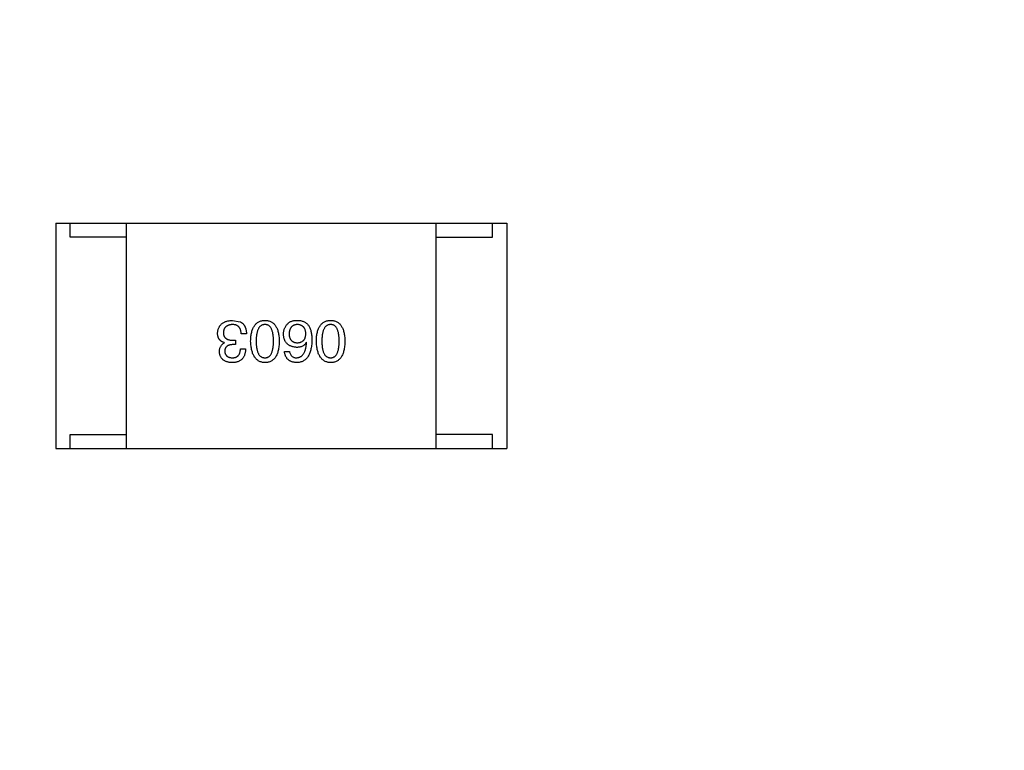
# Model space of a CAD drawing. Header units: inches. Extents: x -36 to 490, y -51 to 98.
# Tile 73 of 153: x 412.69 to 416.18, y 30.25 to 32.85. Entities that reach past the tile are written whole.
import ezdxf

# ---------------------------------------------------------------- set-up
doc = ezdxf.new("R2010")
doc.units = ezdxf.units.IN
doc.header["$LTSCALE"] = 1.21
doc.header["$MEASUREMENT"] = 0
doc.header["$PDMODE"] = 3
doc.header["$PDSIZE"] = 0.3125
doc.layers.get('0').update_dxf_attribs({"linetype": 'CONTINUOUS'})
doc.layers.get('Defpoints').update_dxf_attribs({"linetype": 'CONTINUOUS'})
doc.layers.add('DIM', color=3, linetype='CONTINUOUS')
doc.styles.get("Standard").update_dxf_attribs({"font": 'txt', "width": 0.8})
doc.dimstyles.get("Standard").update_dxf_attribs({"dimtxt": 0.15625, "dimasz": 0.1875, "dimexe": 0.125, "dimexo": 0.0625, "dimgap": 0.09, "dimtad": 0, "dimtih": 1, "dimtoh": 1, "dimzin": 4, "dimdsep": 46, "dimtxsty": 'Standard', "dimblk": '_FILLED', "dimblk1": '_FILLED', "dimblk2": '_FILLED', "dimcen": 0.09, "dimazin": 1, "dimtp": 0.01, "dimtm": 0.01, "dimtfac": 1, "dimtofl": 0, "dimtmove": 0, "dimatfit": 3, "dimldrblk": '_FILLED', "dimfxl": 1, "dimtolj": 1, "dimtzin": 4, "dimarcsym": 0})

# ---------------------------------------------------------------- blocks, each defined once
blk = doc.blocks.new('_FILLED')
at = {"color": 0, "linetype": 'ByBlock'}
blk.add_solid([(0, 0), (-1, 0.1667), (-1, -0.1667)], dxfattribs=at)
blk = doc.blocks.new('*D70')
at = {"layer": 'Defpoints', "color": 0}
for p in [(406.8003, 41.9888), (406.8003, -7.0611), (488.6342, -7.0611)]:
    blk.add_point(p, dxfattribs=at)
at = {"layer": 'DIM', "color": 0, "lineweight": -2}
for p, q in [((406.8628, 41.9888), (488.7592, 41.9888)), ((488.6342, 39.4488), (488.6342, 21.3872)), ((488.6342, -4.5211), (488.6342, 13.5405)), ((406.8628, -7.0611), (488.7592, -7.0611))]:
    blk.add_line(p, q, dxfattribs=at)
at = {"layer": 'DIM', "color": 0, "lineweight": -2, "xscale": 2.54, "yscale": 2.54, "zscale": 2.54}
for p, rotation in [((488.6342, 41.9888), 90), ((488.6342, -7.0611), 270)]:
    blk.add_blockref('_FILLED', p, dxfattribs=dict(at, rotation=rotation))
at = {"layer": 'DIM', "color": 0, "insert": (488.6342, 17.4638), "char_height": 2.5, "attachment_point": 5, "rotation": 90, "line_spacing_factor": 2.5}
blk.add_mtext('\\A1;49.05', dxfattribs=at)

msp = doc.modelspace()

# ---------------------------------------------------------------- linework, layer by layer
at = {"color": 7, "linetype": 'Continuous'}
for p, q in [((412.8184, 32.1252), (414.4184, 32.1252)), ((412.8184, 32.1252), (412.8184, 31.3252)), ((412.8684, 32.0752), (412.8684, 32.1252)), ((413.0684, 31.3252), (413.0684, 32.1252)), ((414.1684, 31.3252), (414.1684, 32.1252)), ((414.3684, 32.0752), (414.3684, 32.1252)), ((414.4184, 32.1252), (414.4184, 31.3252)), ((413.0684, 32.0752), (412.8684, 32.0752)), ((414.1684, 32.0752), (414.3684, 32.0752)), ((413.4453, 31.78), (413.4723, 31.7751)), ((413.4166, 31.6997), (413.4166, 31.7005)), ((413.4461, 31.7095), (413.4551, 31.7095)), ((413.4551, 31.7095), (413.4551, 31.6939)), ((413.4945, 31.7325), (413.4756, 31.7325)), ((413.708, 31.7013), (413.7071, 31.7021)), ((413.4551, 31.6939), (413.4453, 31.6939)), ((413.4732, 31.6784), (413.4912, 31.6784)), ((413.6293, 31.6694), (413.6473, 31.6694)), ((412.8684, 31.3752), (413.0684, 31.3752)), ((412.8684, 31.3252), (412.8684, 31.3752)), ((414.3684, 31.3752), (414.1684, 31.3752)), ((414.3684, 31.3252), (414.3684, 31.3752)), ((412.8184, 31.3252), (414.4184, 31.3252))]:
    msp.add_line(p, q, dxfattribs=at)
for points, knots in [([(413.392, 31.7341), (413.3922, 31.7359), (413.3924, 31.7394), (413.3933, 31.7444), (413.3945, 31.7492), (413.3962, 31.7535), (413.3982, 31.7576), (413.4006, 31.7613), (413.4034, 31.7647), (413.4065, 31.7678), (413.4101, 31.7705), (413.414, 31.7729), (413.4183, 31.7749), (413.423, 31.7766), (413.428, 31.778), (413.4334, 31.779), (413.4392, 31.7797), (413.4432, 31.7799), (413.4453, 31.78)], [0, 0, 0, 0, 0.068236, 0.132937, 0.194125, 0.253174, 0.310181, 0.365986, 0.421096, 0.476216, 0.532352, 0.590232, 0.649824, 0.71274, 0.778406, 0.848058, 0.921922, 1, 1, 1, 1]), ([(413.4723, 31.7751), (413.4732, 31.7747), (413.4749, 31.7738), (413.4774, 31.7723), (413.4797, 31.7706), (413.4818, 31.7688), (413.4837, 31.7667), (413.4855, 31.7645), (413.4871, 31.7621), (413.4886, 31.7595), (413.4899, 31.7567), (413.491, 31.7538), (413.492, 31.7507), (413.4928, 31.7474), (413.4935, 31.7439), (413.494, 31.7403), (413.4943, 31.7364), (413.4944, 31.7338), (413.4945, 31.7325)], [0, 0, 0, 0, 0.056906, 0.113264, 0.168825, 0.223843, 0.279195, 0.335267, 0.392098, 0.450414, 0.51054, 0.572219, 0.636652, 0.703156, 0.773102, 0.845505, 0.921063, 1, 1, 1, 1]), ([(413.5094, 31.7062), (413.5095, 31.7092), (413.5097, 31.7149), (413.5105, 31.7232), (413.5116, 31.7309), (413.5131, 31.7381), (413.515, 31.7447), (413.5172, 31.7507), (413.5198, 31.7562), (413.5228, 31.7612), (413.5262, 31.7655), (413.5299, 31.7693), (413.5341, 31.7725), (413.5386, 31.7752), (413.5435, 31.7773), (413.5487, 31.7788), (413.5544, 31.7797), (413.5582, 31.7799), (413.5602, 31.78)], [0, 0, 0, 0, 0.08769, 0.170218, 0.24749, 0.319818, 0.387758, 0.451391, 0.511445, 0.568185, 0.622681, 0.67526, 0.726746, 0.778428, 0.830764, 0.884397, 0.940866, 1, 1, 1, 1]), ([(413.5602, 31.78), (413.5622, 31.7799), (413.5661, 31.7797), (413.5717, 31.7788), (413.577, 31.7773), (413.5819, 31.7752), (413.5864, 31.7725), (413.5905, 31.7693), (413.5943, 31.7655), (413.5976, 31.7611), (413.6007, 31.7562), (413.6033, 31.7507), (413.6055, 31.7447), (413.6074, 31.7381), (413.6089, 31.7309), (413.61, 31.7232), (413.6108, 31.7149), (413.611, 31.7092), (413.6111, 31.7062)], [0, 0, 0, 0, 0.059135, 0.115606, 0.169241, 0.221578, 0.273261, 0.324749, 0.377329, 0.431642, 0.488541, 0.548597, 0.612232, 0.680174, 0.752504, 0.829777, 0.912307, 1, 1, 1, 1]), ([(413.6407, 31.7677), (413.6417, 31.7688), (413.6436, 31.7709), (413.6471, 31.7735), (413.651, 31.7757), (413.6554, 31.7775), (413.6602, 31.7788), (413.6656, 31.7796), (413.6715, 31.7801), (413.6755, 31.78), (413.6776, 31.78)], [0, 0, 0, 0, 0.105033, 0.21147, 0.321511, 0.438526, 0.563605, 0.698055, 0.843218, 1, 1, 1, 1]), ([(413.6776, 31.78), (413.6797, 31.7799), (413.6837, 31.7797), (413.6895, 31.7786), (413.695, 31.777), (413.7, 31.7748), (413.7047, 31.772), (413.7089, 31.7687), (413.7128, 31.7648), (413.715, 31.7618), (413.7162, 31.7603)], [0, 0, 0, 0, 0.137449, 0.267856, 0.393219, 0.514735, 0.63397, 0.753734, 0.874967, 1, 1, 1, 1]), ([(413.7426, 31.7062), (413.7427, 31.7092), (413.7429, 31.7149), (413.7436, 31.7232), (413.7447, 31.7309), (413.7463, 31.7381), (413.7481, 31.7447), (413.7504, 31.7507), (413.753, 31.7562), (413.7559, 31.7612), (413.7593, 31.7655), (413.7631, 31.7693), (413.7672, 31.7725), (413.7717, 31.7752), (413.7766, 31.7773), (413.7819, 31.7788), (413.7875, 31.7797), (413.7914, 31.7799), (413.7934, 31.78)], [0, 0, 0, 0, 0.08769, 0.170218, 0.24749, 0.319818, 0.387758, 0.451391, 0.511445, 0.568185, 0.622681, 0.67526, 0.726746, 0.778428, 0.830764, 0.884397, 0.940866, 1, 1, 1, 1]), ([(413.7934, 31.78), (413.7954, 31.7799), (413.7993, 31.7797), (413.8049, 31.7788), (413.8101, 31.7773), (413.815, 31.7752), (413.8196, 31.7725), (413.8237, 31.7693), (413.8275, 31.7655), (413.8308, 31.7611), (413.8338, 31.7562), (413.8364, 31.7507), (413.8387, 31.7447), (413.8405, 31.7381), (413.842, 31.7309), (413.8431, 31.7232), (413.8439, 31.7149), (413.8441, 31.7092), (413.8442, 31.7062)], [0, 0, 0, 0, 0.059135, 0.115606, 0.169241, 0.221578, 0.273261, 0.324749, 0.377329, 0.431642, 0.488541, 0.548597, 0.612232, 0.680174, 0.752504, 0.829777, 0.912307, 1, 1, 1, 1]), ([(413.4166, 31.7005), (413.4156, 31.7008), (413.4137, 31.7015), (413.4109, 31.7026), (413.4083, 31.7039), (413.4059, 31.7053), (413.4036, 31.7069), (413.4016, 31.7087), (413.3998, 31.7105), (413.3981, 31.7126), (413.3967, 31.7148), (413.3954, 31.7171), (413.3944, 31.7196), (413.3935, 31.7222), (413.3928, 31.725), (413.3924, 31.7279), (413.3921, 31.7309), (413.392, 31.733), (413.392, 31.7341)], [0, 0, 0, 0, 0.069445, 0.136039, 0.200011, 0.261745, 0.322328, 0.381403, 0.438864, 0.496655, 0.554398, 0.612391, 0.672266, 0.733005, 0.79604, 0.861293, 0.928785, 1, 1, 1, 1]), ([(413.4445, 31.7653), (413.4433, 31.7652), (413.4409, 31.765), (413.4374, 31.7645), (413.4342, 31.7638), (413.4311, 31.7629), (413.4283, 31.7618), (413.4258, 31.7605), (413.4234, 31.759), (413.4213, 31.7573), (413.4194, 31.7554), (413.4177, 31.7533), (413.4163, 31.751), (413.4151, 31.7485), (413.4141, 31.7458), (413.4133, 31.7429), (413.4128, 31.7398), (413.4126, 31.7377), (413.4125, 31.7366)], [0, 0, 0, 0, 0.076694, 0.149502, 0.218019, 0.283183, 0.345589, 0.405199, 0.462852, 0.519478, 0.575313, 0.630559, 0.687006, 0.744638, 0.804006, 0.866059, 0.931486, 1, 1, 1, 1]), ([(413.4125, 31.7366), (413.4125, 31.7355), (413.4126, 31.7333), (413.413, 31.7303), (413.4136, 31.7274), (413.4145, 31.7247), (413.4157, 31.7223), (413.4172, 31.7201), (413.4189, 31.718), (413.4209, 31.7162), (413.4231, 31.7146), (413.4256, 31.7132), (413.4284, 31.7121), (413.4315, 31.7112), (413.4348, 31.7104), (413.4383, 31.7099), (413.4421, 31.7095), (413.4448, 31.7095), (413.4461, 31.7095)], [0, 0, 0, 0, 0.066518, 0.129194, 0.188613, 0.245254, 0.300032, 0.353805, 0.407079, 0.461108, 0.516272, 0.574141, 0.634837, 0.699275, 0.767504, 0.840272, 0.917505, 1, 1, 1, 1]), ([(413.4756, 31.7325), (413.4756, 31.7338), (413.4755, 31.7364), (413.475, 31.7401), (413.4744, 31.7436), (413.4734, 31.7468), (413.4723, 31.7497), (413.4709, 31.7524), (413.4693, 31.7549), (413.4675, 31.7571), (413.4654, 31.759), (413.4631, 31.7607), (413.4606, 31.7621), (413.4578, 31.7633), (413.4548, 31.7642), (413.4515, 31.7648), (413.4481, 31.7652), (413.4457, 31.7652), (413.4445, 31.7653)], [0, 0, 0, 0, 0.07723, 0.149593, 0.217944, 0.282232, 0.34411, 0.402297, 0.458791, 0.513966, 0.568538, 0.623291, 0.679957, 0.737243, 0.798142, 0.86118, 0.928728, 1, 1, 1, 1]), ([(413.5602, 31.7653), (413.559, 31.7652), (413.5565, 31.765), (413.5529, 31.7643), (413.5496, 31.763), (413.5466, 31.7613), (413.5437, 31.7592), (413.5412, 31.7566), (413.5388, 31.7535), (413.5368, 31.75), (413.5349, 31.7461), (413.5334, 31.7417), (413.532, 31.7369), (413.531, 31.7316), (413.5301, 31.7259), (413.5295, 31.7197), (413.5292, 31.7131), (413.5291, 31.7086), (413.5291, 31.7062)], [0, 0, 0, 0, 0.050879, 0.099377, 0.146973, 0.193618, 0.240619, 0.289461, 0.34047, 0.395283, 0.453059, 0.515633, 0.582666, 0.655287, 0.732971, 0.815933, 0.905166, 1, 1, 1, 1]), ([(413.5906, 31.7062), (413.5905, 31.7086), (413.5905, 31.7132), (413.5901, 31.7199), (413.5896, 31.7262), (413.5888, 31.7319), (413.5877, 31.7372), (413.5864, 31.7421), (413.5849, 31.7465), (413.5831, 31.7504), (413.5811, 31.7539), (413.5788, 31.757), (413.5763, 31.7595), (413.5736, 31.7616), (413.5706, 31.7633), (413.5673, 31.7644), (413.5639, 31.7651), (413.5615, 31.7652), (413.5602, 31.7653)], [0, 0, 0, 0, 0.096457, 0.187288, 0.27178, 0.350132, 0.423455, 0.491343, 0.554037, 0.612253, 0.666313, 0.717038, 0.764921, 0.811214, 0.856775, 0.902988, 0.950234, 1, 1, 1, 1]), ([(413.626, 31.7308), (413.626, 31.7326), (413.6261, 31.736), (413.6268, 31.7411), (413.628, 31.746), (413.6296, 31.7508), (413.6317, 31.7553), (413.6342, 31.7597), (413.6372, 31.7638), (413.6396, 31.7664), (413.6407, 31.7677)], [0, 0, 0, 0, 0.12904, 0.253809, 0.377066, 0.499122, 0.621469, 0.744665, 0.870607, 1, 1, 1, 1]), ([(413.6744, 31.7653), (413.6733, 31.7652), (413.6711, 31.765), (413.668, 31.7644), (413.6651, 31.7636), (413.6624, 31.7626), (413.6599, 31.7613), (413.6576, 31.7598), (413.6555, 31.758), (413.6536, 31.7561), (413.6519, 31.7538), (413.6504, 31.7513), (413.6491, 31.7487), (413.648, 31.7457), (413.6471, 31.7425), (413.6464, 31.7391), (413.6459, 31.7355), (413.6457, 31.7329), (413.6457, 31.7316)], [0, 0, 0, 0, 0.066682, 0.130303, 0.190802, 0.248749, 0.30534, 0.361219, 0.415721, 0.471765, 0.528279, 0.586428, 0.64659, 0.710143, 0.776461, 0.846692, 0.921137, 1, 1, 1, 1]), ([(413.7055, 31.7325), (413.7054, 31.7338), (413.7053, 31.7363), (413.7047, 31.7399), (413.7039, 31.7433), (413.703, 31.7465), (413.7018, 31.7494), (413.7004, 31.752), (413.6988, 31.7545), (413.6969, 31.7566), (413.6949, 31.7586), (413.6926, 31.7603), (413.6901, 31.7618), (413.6873, 31.7629), (413.6844, 31.7639), (413.6812, 31.7646), (413.6779, 31.7651), (413.6755, 31.7652), (413.6744, 31.7653)], [0, 0, 0, 0, 0.076467, 0.148148, 0.216496, 0.280559, 0.342274, 0.401168, 0.458322, 0.514073, 0.569257, 0.62465, 0.68124, 0.739113, 0.799947, 0.862804, 0.929597, 1, 1, 1, 1]), ([(413.7162, 31.7603), (413.717, 31.7588), (413.7188, 31.7556), (413.7209, 31.7503), (413.7228, 31.7446), (413.7242, 31.7385), (413.7254, 31.7319), (413.7262, 31.7249), (413.7267, 31.7173), (413.7268, 31.7122), (413.7268, 31.7095)], [0, 0, 0, 0, 0.101889, 0.209155, 0.322694, 0.442863, 0.569758, 0.70479, 0.848502, 1, 1, 1, 1]), ([(413.7934, 31.7653), (413.7921, 31.7652), (413.7897, 31.765), (413.7861, 31.7643), (413.7828, 31.763), (413.7797, 31.7613), (413.7769, 31.7592), (413.7743, 31.7566), (413.772, 31.7535), (413.7699, 31.75), (413.7681, 31.7461), (413.7665, 31.7417), (413.7652, 31.7369), (413.7641, 31.7316), (413.7633, 31.7259), (413.7627, 31.7197), (413.7623, 31.7131), (413.7623, 31.7086), (413.7622, 31.7062)], [0, 0, 0, 0, 0.050879, 0.099377, 0.146973, 0.193618, 0.240619, 0.289461, 0.34047, 0.395283, 0.453059, 0.515633, 0.582666, 0.655287, 0.732971, 0.815933, 0.905166, 1, 1, 1, 1]), ([(413.8237, 31.7062), (413.8237, 31.7086), (413.8237, 31.7132), (413.8233, 31.7199), (413.8227, 31.7262), (413.8219, 31.7319), (413.8208, 31.7372), (413.8196, 31.7421), (413.818, 31.7465), (413.8162, 31.7504), (413.8142, 31.7539), (413.812, 31.757), (413.8095, 31.7595), (413.8067, 31.7616), (413.8037, 31.7633), (413.8005, 31.7644), (413.797, 31.7651), (413.7946, 31.7652), (413.7934, 31.7653)], [0, 0, 0, 0, 0.096457, 0.187288, 0.27178, 0.350132, 0.423455, 0.491343, 0.554037, 0.612253, 0.666313, 0.717038, 0.764921, 0.811214, 0.856775, 0.902988, 0.950234, 1, 1, 1, 1]), ([(413.3986, 31.6685), (413.3986, 31.6704), (413.3987, 31.6739), (413.3996, 31.679), (413.401, 31.6836), (413.4029, 31.6878), (413.4055, 31.6915), (413.4087, 31.6948), (413.4124, 31.6976), (413.4152, 31.699), (413.4166, 31.6997)], [0, 0, 0, 0, 0.143686, 0.277942, 0.40333, 0.521785, 0.638573, 0.755208, 0.874773, 1, 1, 1, 1]), ([(413.5602, 31.63), (413.5583, 31.6301), (413.5544, 31.6304), (413.5489, 31.6314), (413.5437, 31.6331), (413.5389, 31.6353), (413.5344, 31.6381), (413.5303, 31.6414), (413.5266, 31.6454), (413.5232, 31.6499), (413.5202, 31.655), (413.5176, 31.6606), (413.5153, 31.6669), (413.5134, 31.6736), (413.5119, 31.681), (413.5107, 31.6889), (413.5098, 31.6974), (413.5095, 31.7032), (413.5094, 31.7062)], [0, 0, 0, 0, 0.057415, 0.112361, 0.16496, 0.216437, 0.267441, 0.318839, 0.371478, 0.426325, 0.483626, 0.544235, 0.608673, 0.677374, 0.750405, 0.828394, 0.911525, 1, 1, 1, 1]), ([(413.5291, 31.7062), (413.5291, 31.7039), (413.5292, 31.6992), (413.5295, 31.6925), (413.5301, 31.6863), (413.531, 31.6805), (413.532, 31.6752), (413.5334, 31.6704), (413.5349, 31.666), (413.5367, 31.662), (413.5389, 31.6586), (413.5411, 31.6555), (413.5437, 31.653), (413.5465, 31.6508), (413.5496, 31.6492), (413.553, 31.648), (413.5565, 31.6474), (413.559, 31.6473), (413.5602, 31.6472)], [0, 0, 0, 0, 0.095719, 0.185854, 0.269738, 0.347952, 0.420315, 0.487894, 0.550245, 0.608186, 0.662454, 0.713283, 0.761375, 0.808209, 0.854301, 0.901312, 0.949396, 1, 1, 1, 1]), ([(413.5602, 31.6472), (413.5615, 31.6473), (413.5639, 31.6474), (413.5673, 31.648), (413.5706, 31.6492), (413.5736, 31.6508), (413.5763, 31.653), (413.5788, 31.6555), (413.5811, 31.6585), (413.5831, 31.662), (413.5849, 31.666), (413.5864, 31.6704), (413.5876, 31.6752), (413.5888, 31.6805), (413.5896, 31.6863), (413.5901, 31.6925), (413.5905, 31.6992), (413.5905, 31.7039), (413.5906, 31.7062)], [0, 0, 0, 0, 0.049764, 0.097007, 0.143217, 0.188577, 0.235116, 0.282997, 0.333719, 0.387776, 0.445989, 0.508679, 0.576563, 0.649481, 0.728235, 0.812722, 0.903548, 1, 1, 1, 1]), ([(413.6111, 31.7062), (413.611, 31.7032), (413.6108, 31.6973), (413.61, 31.6887), (413.6089, 31.6807), (413.6074, 31.6733), (413.6055, 31.6665), (413.6033, 31.6603), (413.6007, 31.6546), (413.5977, 31.6495), (413.5943, 31.645), (413.5905, 31.6411), (413.5864, 31.6377), (413.5819, 31.635), (413.577, 31.6328), (413.5717, 31.6312), (413.5661, 31.6303), (413.5622, 31.6301), (413.5602, 31.63)], [0, 0, 0, 0, 0.088823, 0.172287, 0.250296, 0.323438, 0.392244, 0.456221, 0.516635, 0.573871, 0.628, 0.680335, 0.731489, 0.782557, 0.834044, 0.886738, 0.942089, 1, 1, 1, 1]), ([(413.6727, 31.6841), (413.6709, 31.6843), (413.6673, 31.6846), (413.6622, 31.6855), (413.6574, 31.6867), (413.6529, 31.6882), (413.6488, 31.69), (413.645, 31.6921), (413.6416, 31.6946), (413.6385, 31.6974), (413.6357, 31.7005), (413.6333, 31.7039), (413.6312, 31.7076), (413.6294, 31.7116), (413.6281, 31.716), (413.627, 31.7207), (413.6263, 31.7256), (413.6261, 31.7291), (413.626, 31.7308)], [0, 0, 0, 0, 0.074228, 0.144548, 0.211288, 0.274576, 0.335162, 0.393915, 0.450599, 0.506657, 0.562409, 0.618617, 0.676096, 0.735061, 0.79654, 0.860906, 0.928473, 1, 1, 1, 1]), ([(413.6457, 31.7316), (413.6457, 31.7304), (413.6459, 31.728), (413.6464, 31.7246), (413.6472, 31.7214), (413.648, 31.7184), (413.6492, 31.7156), (413.6505, 31.713), (413.6521, 31.7108), (413.6538, 31.7087), (413.6558, 31.7068), (413.6579, 31.7052), (413.6603, 31.7039), (413.6629, 31.7027), (413.6657, 31.7018), (413.6687, 31.7011), (413.6718, 31.7007), (413.674, 31.7006), (413.6752, 31.7005)], [0, 0, 0, 0, 0.076288, 0.14871, 0.216387, 0.281386, 0.342528, 0.402111, 0.4591, 0.514852, 0.569974, 0.625644, 0.682226, 0.740156, 0.800362, 0.863471, 0.930116, 1, 1, 1, 1]), ([(413.7268, 31.7095), (413.7267, 31.7064), (413.7265, 31.7003), (413.7257, 31.6914), (413.7245, 31.6831), (413.7229, 31.6755), (413.721, 31.6684), (413.7186, 31.6619), (413.7158, 31.656), (413.7126, 31.6507), (413.709, 31.646), (413.705, 31.6419), (413.7006, 31.6384), (413.6958, 31.6355), (413.6906, 31.6332), (413.685, 31.6315), (413.679, 31.6304), (413.6748, 31.6301), (413.6727, 31.63)], [0, 0, 0, 0, 0.087517, 0.169686, 0.246944, 0.319347, 0.387088, 0.450961, 0.511075, 0.567974, 0.622351, 0.675039, 0.726853, 0.778688, 0.83093, 0.884738, 0.941043, 1, 1, 1, 1]), ([(413.7071, 31.7021), (413.7063, 31.7007), (413.7046, 31.6979), (413.7014, 31.6942), (413.6977, 31.691), (413.6936, 31.6885), (413.689, 31.6865), (413.684, 31.6851), (413.6785, 31.6842), (413.6747, 31.6842), (413.6727, 31.6841)], [0, 0, 0, 0, 0.122276, 0.239997, 0.35611, 0.473903, 0.59404, 0.720428, 0.855383, 1, 1, 1, 1]), ([(413.6727, 31.6472), (413.674, 31.6473), (413.6766, 31.6475), (413.6802, 31.6484), (413.6837, 31.6495), (413.6869, 31.6512), (413.69, 31.6531), (413.6927, 31.6556), (413.6953, 31.6584), (413.6976, 31.6616), (413.6997, 31.6652), (413.7016, 31.6692), (413.7032, 31.6736), (413.7046, 31.6784), (413.7058, 31.6835), (413.7067, 31.6891), (413.7075, 31.6951), (413.7078, 31.6992), (413.708, 31.7013)], [0, 0, 0, 0, 0.054741, 0.107075, 0.158339, 0.208382, 0.258772, 0.310045, 0.362765, 0.417822, 0.475982, 0.537466, 0.602901, 0.673037, 0.747247, 0.826291, 0.910782, 1, 1, 1, 1]), ([(413.6752, 31.7005), (413.6763, 31.7006), (413.6786, 31.7007), (413.6819, 31.7011), (413.6849, 31.7018), (413.6878, 31.7028), (413.6905, 31.7039), (413.6929, 31.7054), (413.6951, 31.707), (413.6971, 31.7089), (413.6989, 31.711), (413.7005, 31.7134), (413.7019, 31.716), (413.703, 31.7188), (413.704, 31.7219), (413.7047, 31.7252), (413.7052, 31.7288), (413.7054, 31.7312), (413.7055, 31.7325)], [0, 0, 0, 0, 0.070453, 0.136523, 0.199866, 0.260392, 0.318446, 0.374657, 0.430182, 0.485556, 0.541071, 0.598396, 0.657208, 0.718642, 0.783247, 0.851631, 0.923928, 1, 1, 1, 1]), ([(413.7934, 31.63), (413.7914, 31.6301), (413.7876, 31.6304), (413.7821, 31.6314), (413.7769, 31.6331), (413.772, 31.6353), (413.7676, 31.6381), (413.7635, 31.6414), (413.7597, 31.6454), (413.7564, 31.6499), (413.7534, 31.655), (413.7507, 31.6606), (413.7484, 31.6669), (413.7466, 31.6736), (413.745, 31.681), (413.7438, 31.6889), (413.743, 31.6974), (413.7427, 31.7032), (413.7426, 31.7062)], [0, 0, 0, 0, 0.057415, 0.112361, 0.16496, 0.216437, 0.267441, 0.318839, 0.371478, 0.426325, 0.483626, 0.544235, 0.608673, 0.677374, 0.750405, 0.828394, 0.911525, 1, 1, 1, 1]), ([(413.7622, 31.7062), (413.7623, 31.7039), (413.7623, 31.6992), (413.7627, 31.6925), (413.7633, 31.6863), (413.7641, 31.6805), (413.7652, 31.6752), (413.7665, 31.6704), (413.7681, 31.666), (413.7699, 31.662), (413.772, 31.6586), (413.7743, 31.6555), (413.7769, 31.653), (413.7797, 31.6508), (413.7828, 31.6492), (413.7861, 31.648), (413.7897, 31.6474), (413.7921, 31.6473), (413.7934, 31.6472)], [0, 0, 0, 0, 0.095719, 0.185854, 0.269738, 0.347952, 0.420315, 0.487894, 0.550245, 0.608186, 0.662454, 0.713283, 0.761375, 0.808209, 0.854301, 0.901312, 0.949396, 1, 1, 1, 1]), ([(413.7934, 31.6472), (413.7946, 31.6473), (413.797, 31.6474), (413.8005, 31.648), (413.8037, 31.6492), (413.8067, 31.6508), (413.8095, 31.653), (413.812, 31.6555), (413.8142, 31.6585), (413.8162, 31.662), (413.818, 31.666), (413.8196, 31.6704), (413.8208, 31.6752), (413.8219, 31.6805), (413.8227, 31.6863), (413.8233, 31.6925), (413.8237, 31.6992), (413.8237, 31.7039), (413.8237, 31.7062)], [0, 0, 0, 0, 0.049764, 0.097007, 0.143217, 0.188577, 0.235116, 0.282997, 0.333719, 0.387776, 0.445989, 0.508679, 0.576563, 0.649481, 0.728235, 0.812722, 0.903548, 1, 1, 1, 1]), ([(413.8442, 31.7062), (413.8441, 31.7032), (413.8439, 31.6973), (413.8431, 31.6887), (413.842, 31.6807), (413.8405, 31.6733), (413.8387, 31.6665), (413.8364, 31.6603), (413.8338, 31.6546), (413.8308, 31.6495), (413.8275, 31.645), (413.8237, 31.6411), (413.8196, 31.6377), (413.815, 31.635), (413.8101, 31.6328), (413.8049, 31.6312), (413.7993, 31.6303), (413.7954, 31.6301), (413.7934, 31.63)], [0, 0, 0, 0, 0.088823, 0.172287, 0.250296, 0.323438, 0.392244, 0.456221, 0.516635, 0.573871, 0.628, 0.680335, 0.731489, 0.782557, 0.834044, 0.886738, 0.942089, 1, 1, 1, 1]), ([(413.4437, 31.63), (413.4419, 31.6301), (413.4386, 31.6303), (413.4337, 31.6309), (413.4292, 31.6318), (413.4249, 31.633), (413.421, 31.6344), (413.4174, 31.6361), (413.414, 31.6381), (413.4111, 31.6404), (413.4084, 31.6429), (413.406, 31.6458), (413.404, 31.6489), (413.4022, 31.6523), (413.4008, 31.656), (413.3997, 31.6599), (413.3989, 31.6641), (413.3987, 31.667), (413.3986, 31.6685)], [0, 0, 0, 0, 0.077845, 0.151584, 0.221397, 0.287366, 0.350104, 0.410398, 0.467998, 0.524388, 0.579979, 0.635152, 0.690917, 0.747936, 0.806661, 0.867861, 0.932479, 1, 1, 1, 1]), ([(413.4453, 31.6939), (413.4442, 31.6939), (413.4421, 31.6938), (413.439, 31.6934), (413.4361, 31.6929), (413.4334, 31.6922), (413.431, 31.6913), (413.4287, 31.6903), (413.4266, 31.689), (413.4248, 31.6876), (413.4231, 31.6861), (413.4217, 31.6843), (413.4204, 31.6824), (413.4194, 31.6803), (413.4186, 31.678), (413.418, 31.6755), (413.4176, 31.6729), (413.4175, 31.6711), (413.4174, 31.6702)], [0, 0, 0, 0, 0.079415, 0.154091, 0.22508, 0.29186, 0.355026, 0.415127, 0.472418, 0.528511, 0.583551, 0.638361, 0.693547, 0.750023, 0.807857, 0.868401, 0.932259, 1, 1, 1, 1]), ([(413.4174, 31.6702), (413.4175, 31.6693), (413.4177, 31.6675), (413.4182, 31.665), (413.4188, 31.6626), (413.4197, 31.6604), (413.4207, 31.6584), (413.422, 31.6566), (413.4234, 31.6548), (413.425, 31.6533), (413.4268, 31.652), (413.4288, 31.6508), (413.4309, 31.6498), (413.4333, 31.6489), (413.4358, 31.6482), (413.4385, 31.6477), (413.4414, 31.6474), (413.4434, 31.6473), (413.4445, 31.6472)], [0, 0, 0, 0, 0.067655, 0.132224, 0.194132, 0.253145, 0.309858, 0.366002, 0.421361, 0.47702, 0.532632, 0.590536, 0.65067, 0.713258, 0.779588, 0.848803, 0.921949, 1, 1, 1, 1]), ([(413.4912, 31.6784), (413.4911, 31.6764), (413.491, 31.6727), (413.4904, 31.6673), (413.4894, 31.6623), (413.488, 31.6576), (413.4863, 31.6533), (413.4842, 31.6493), (413.4818, 31.6457), (413.479, 31.6425), (413.4758, 31.6396), (413.4723, 31.6371), (413.4684, 31.635), (413.4641, 31.6333), (413.4595, 31.6318), (413.4545, 31.6309), (413.4492, 31.6302), (413.4455, 31.6301), (413.4437, 31.63)], [0, 0, 0, 0, 0.074804, 0.144899, 0.211458, 0.274554, 0.334363, 0.392059, 0.448123, 0.503024, 0.558154, 0.613471, 0.670844, 0.729926, 0.792003, 0.857405, 0.926768, 1, 1, 1, 1]), ([(413.4445, 31.6472), (413.4456, 31.6472), (413.4478, 31.6473), (413.451, 31.6477), (413.4539, 31.6483), (413.4567, 31.6491), (413.4593, 31.6502), (413.4616, 31.6516), (413.4637, 31.6531), (413.4656, 31.655), (413.4673, 31.6571), (413.4688, 31.6594), (413.4701, 31.662), (413.4711, 31.6648), (413.472, 31.6678), (413.4726, 31.6711), (413.473, 31.6747), (413.4731, 31.6771), (413.4732, 31.6784)], [0, 0, 0, 0, 0.069877, 0.136363, 0.198671, 0.257968, 0.315462, 0.370709, 0.425568, 0.479847, 0.535753, 0.592303, 0.651386, 0.713311, 0.778642, 0.84836, 0.921866, 1, 1, 1, 1]), ([(413.6727, 31.63), (413.6711, 31.6301), (413.668, 31.6304), (413.6635, 31.6311), (413.6592, 31.6321), (413.6553, 31.6333), (413.6516, 31.6348), (413.6481, 31.6366), (413.645, 31.6387), (413.6421, 31.641), (413.6395, 31.6436), (413.6373, 31.6465), (413.6352, 31.6496), (413.6334, 31.6531), (413.6319, 31.6568), (413.6308, 31.6607), (413.6298, 31.6649), (413.6295, 31.6679), (413.6293, 31.6694)], [0, 0, 0, 0, 0.073784, 0.144317, 0.211047, 0.274818, 0.336501, 0.395724, 0.453465, 0.510016, 0.566585, 0.622844, 0.680328, 0.739335, 0.800408, 0.863904, 0.93053, 1, 1, 1, 1]), ([(413.6473, 31.6694), (413.6477, 31.6676), (413.6484, 31.6643), (413.6503, 31.6597), (413.6526, 31.6558), (413.6556, 31.6527), (413.6591, 31.6502), (413.6632, 31.6485), (413.6678, 31.6474), (413.671, 31.6473), (413.6727, 31.6472)], [0, 0, 0, 0, 0.1439, 0.274233, 0.394478, 0.509388, 0.621911, 0.738504, 0.863414, 1, 1, 1, 1])]:
    msp.add_open_spline(points, degree=3, knots=knots, dxfattribs=at)

# ---------------------------------------------------------------- dimensions: what is measured, and where the dimension line sits
at = {"layer": 'DIM'}
dim = msp.add_linear_dim(base=(488.6342, -7.0611), p1=(406.8003, 41.9888), p2=(406.8003, -7.0611), angle=90, dimstyle='Standard', override={"dimtxt": 2.5, "dimasz": 2.54, "dimtih": 0, "dimtoh": 0, "dimzin": 0, "dimcen": 0.198, "dimadec": 0, "dimazin": 0, "dimtp": 0, "dimtm": 0, "dimtdec": 4, "dimtzin": 0}, dxfattribs=at)
dim.commit()
dim.dimension.update_dxf_attribs({"geometry": '*D70', "text_midpoint": (488.6342, 17.4638)})

doc.saveas('drawing.dxf')
